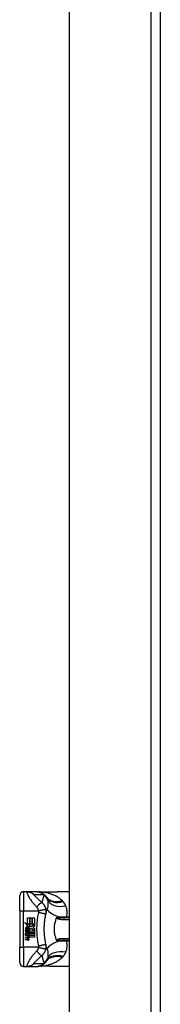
# Model space of a CAD drawing. Header units: inches. Extents: x 19 to 626, y 56 to 294.
# Tile 138 of 203: x 175.17 to 176.61, y 178.76 to 188.87. Entities that reach past the tile are written whole.
import ezdxf

# ---------------------------------------------------------------- set-up
doc = ezdxf.new("R2010")
doc.units = ezdxf.units.IN
doc.header["$MEASUREMENT"] = 0
doc.layers.add('Visible Edges(ANSI)', color=7, linetype='Continuous', lineweight=25)
doc.layers.add('Visible Tangent Edges(ANSI)', color=7, linetype='Continuous', lineweight=25)

msp = doc.modelspace()

# ---------------------------------------------------------------- linework, layer by layer
at = {"layer": 'Visible Edges(ANSI)'}
for p, q in [((175.676, 160.286), (175.676, 198.889)), ((176.61, 198.889), (176.61, 160.169)), ((175.165, 179.716), (175.165, 179.874)), ((175.237, 179.913), (175.205, 179.913)), ((175.338, 179.913), (175.237, 179.913)), ((175.34, 179.913), (175.338, 179.913)), ((175.676, 179.913), (175.554, 179.913)), ((175.165, 179.716), (175.165, 179.342)), ((175.214, 179.597), (175.246, 179.58)), ((175.245, 179.567), (175.214, 179.597)), ((175.236, 179.566), (175.245, 179.567)), ((175.265, 179.545), (175.236, 179.566)), ((175.246, 179.645), (175.268, 179.645)), ((175.246, 179.58), (175.246, 179.645)), ((175.249, 179.579), (175.268, 179.569)), ((175.268, 179.579), (175.249, 179.579)), ((175.268, 179.569), (175.261, 179.567)), ((175.261, 179.567), (175.28, 179.554)), ((175.268, 179.645), (175.268, 179.579)), ((175.271, 179.645), (175.292, 179.645)), ((175.271, 179.579), (175.271, 179.645)), ((175.292, 179.579), (175.271, 179.579)), ((175.28, 179.554), (175.316, 179.579)), ((175.292, 179.645), (175.292, 179.579)), ((175.295, 179.579), (175.295, 179.645)), ((175.295, 179.645), (175.316, 179.645)), ((175.316, 179.579), (175.295, 179.579)), ((175.316, 179.645), (175.316, 179.556)), ((175.676, 179.644), (175.623, 179.644)), ((175.224, 179.515), (175.243, 179.498)), ((175.224, 179.504), (175.224, 179.515)), ((175.237, 179.495), (175.224, 179.504)), ((175.224, 179.488), (175.237, 179.493)), ((175.224, 179.477), (175.224, 179.488)), ((175.243, 179.486), (175.224, 179.477)), ((175.224, 179.473), (175.26, 179.466)), ((175.224, 179.464), (175.224, 179.473)), ((175.239, 179.461), (175.224, 179.464)), ((175.232, 179.518), (175.226, 179.518)), ((175.237, 179.493), (175.237, 179.495)), ((175.24, 179.514), (175.24, 179.538)), ((175.243, 179.498), (175.26, 179.507)), ((175.26, 179.47), (175.243, 179.486)), ((175.246, 179.537), (175.246, 179.521)), ((175.26, 179.497), (175.248, 179.491)), ((175.248, 179.491), (175.248, 179.49)), ((175.248, 179.49), (175.26, 179.481)), ((175.251, 179.49), (175.262, 179.495)), ((175.316, 179.49), (175.251, 179.49)), ((175.255, 179.487), (175.316, 179.487)), ((175.262, 179.482), (175.255, 179.487)), ((175.257, 179.54), (175.265, 179.545)), ((175.26, 179.507), (175.26, 179.497)), ((175.26, 179.481), (175.26, 179.47)), ((175.26, 179.466), (175.26, 179.459)), ((175.262, 179.51), (175.315, 179.51)), ((175.262, 179.495), (175.262, 179.51)), ((175.262, 179.467), (175.262, 179.482)), ((175.316, 179.467), (175.262, 179.467)), ((175.262, 179.465), (175.316, 179.465)), ((175.262, 179.456), (175.262, 179.465)), ((175.283, 179.534), (175.263, 179.521)), ((175.315, 179.51), (175.283, 179.534)), ((175.316, 179.556), (175.299, 179.544)), ((175.299, 179.544), (175.316, 179.535)), ((175.316, 179.535), (175.316, 179.49)), ((175.316, 179.487), (175.316, 179.467)), ((175.316, 179.465), (175.316, 179.445)), ((175.224, 179.45), (175.247, 179.446)), ((175.224, 179.441), (175.224, 179.45)), ((175.239, 179.439), (175.224, 179.441)), ((175.224, 179.428), (175.247, 179.424)), ((175.224, 179.419), (175.224, 179.428)), ((175.247, 179.414), (175.224, 179.419)), ((175.254, 179.459), (175.254, 179.457)), ((175.26, 179.459), (175.254, 179.459)), ((175.258, 179.457), (175.262, 179.456)), ((175.316, 179.445), (175.263, 179.445)), ((175.623, 179.415), (175.676, 179.415)), ((175.165, 179.185), (175.165, 179.342)), ((175.205, 179.146), (175.237, 179.146)), ((175.237, 179.146), (175.338, 179.146)), ((175.338, 179.146), (175.34, 179.146)), ((175.676, 179.146), (175.554, 179.146))]:
    msp.add_line(p, q, dxfattribs=at)
at = {"layer": 'Visible Edges(ANSI)', "flags": 128}
for points in [[(175.34, 179.913), (175.345, 179.913), (175.349, 179.913), (175.354, 179.912), (175.359, 179.912), (175.363, 179.911), (175.368, 179.91), (175.373, 179.909), (175.377, 179.907), (175.382, 179.906), (175.387, 179.904), (175.391, 179.902), (175.395, 179.899), (175.4, 179.897), (175.404, 179.894), (175.408, 179.892), (175.412, 179.889), (175.416, 179.886), (175.419, 179.883), (175.423, 179.879), (175.426, 179.876), (175.429, 179.872), (175.432, 179.869), (175.435, 179.865), (175.438, 179.861)], [(175.387, 179.91), (175.372, 179.911), (175.357, 179.912)], [(175.387, 179.91), (175.411, 179.911), (175.436, 179.912)], [(175.436, 179.912), (175.466, 179.912), (175.496, 179.913), (175.525, 179.913), (175.554, 179.913)], [(175.419, 179.569), (175.419, 179.574), (175.419, 179.579), (175.42, 179.583), (175.42, 179.588), (175.421, 179.593), (175.421, 179.598), (175.421, 179.603), (175.422, 179.608), (175.423, 179.612), (175.423, 179.617), (175.424, 179.622), (175.424, 179.627), (175.425, 179.632), (175.426, 179.637), (175.426, 179.641), (175.427, 179.646), (175.428, 179.651), (175.429, 179.656), (175.43, 179.66), (175.431, 179.665), (175.431, 179.67), (175.432, 179.675), (175.433, 179.679), (175.434, 179.684)], [(175.434, 179.684), (175.435, 179.687), (175.435, 179.689), (175.436, 179.691), (175.437, 179.694), (175.437, 179.696), (175.438, 179.698), (175.438, 179.701), (175.439, 179.703), (175.439, 179.705), (175.44, 179.707), (175.441, 179.71), (175.441, 179.712), (175.442, 179.714), (175.442, 179.717), (175.443, 179.719), (175.444, 179.721), (175.444, 179.723), (175.445, 179.726), (175.446, 179.728), (175.446, 179.73), (175.447, 179.732), (175.448, 179.735), (175.448, 179.737), (175.449, 179.739)], [(175.419, 179.49), (175.419, 179.493), (175.419, 179.497), (175.418, 179.5), (175.418, 179.503), (175.418, 179.506), (175.418, 179.51), (175.418, 179.513), (175.418, 179.516), (175.418, 179.52), (175.418, 179.523), (175.418, 179.526), (175.418, 179.529), (175.418, 179.533), (175.418, 179.536), (175.418, 179.539), (175.418, 179.543), (175.418, 179.546), (175.418, 179.549), (175.418, 179.552), (175.418, 179.556), (175.418, 179.559), (175.419, 179.562), (175.419, 179.566), (175.419, 179.569)], [(175.545, 179.415), (175.541, 179.424), (175.538, 179.433), (175.535, 179.442), (175.532, 179.452), (175.53, 179.461), (175.528, 179.471), (175.526, 179.48), (175.524, 179.49), (175.523, 179.5), (175.522, 179.51), (175.522, 179.52), (175.522, 179.53), (175.522, 179.539), (175.522, 179.549), (175.523, 179.559), (175.524, 179.569), (175.526, 179.579), (175.528, 179.588), (175.53, 179.598), (175.532, 179.607), (175.535, 179.617), (175.538, 179.626), (175.541, 179.635), (175.545, 179.644)], [(175.545, 179.645), (175.545, 179.646), (175.546, 179.646), (175.546, 179.647), (175.546, 179.647), (175.546, 179.648), (175.547, 179.648), (175.547, 179.648), (175.547, 179.649), (175.548, 179.649), (175.548, 179.649), (175.548, 179.65), (175.549, 179.65), (175.549, 179.65), (175.549, 179.651), (175.55, 179.651), (175.55, 179.651), (175.551, 179.651), (175.551, 179.652), (175.551, 179.652), (175.552, 179.652), (175.552, 179.652), (175.552, 179.652), (175.553, 179.652), (175.553, 179.652)], [(175.545, 179.644), (175.545, 179.644), (175.545, 179.644), (175.545, 179.644), (175.545, 179.644), (175.545, 179.644), (175.545, 179.644), (175.545, 179.644), (175.545, 179.644), (175.545, 179.644), (175.545, 179.644), (175.545, 179.644), (175.545, 179.644), (175.545, 179.645), (175.545, 179.645), (175.545, 179.645), (175.545, 179.645), (175.545, 179.645), (175.545, 179.645), (175.545, 179.645), (175.545, 179.645), (175.545, 179.645), (175.545, 179.645), (175.545, 179.645), (175.545, 179.645)], [(175.434, 179.375), (175.433, 179.379), (175.432, 179.384), (175.431, 179.389), (175.431, 179.394), (175.43, 179.398), (175.429, 179.403), (175.428, 179.408), (175.427, 179.413), (175.426, 179.418), (175.426, 179.422), (175.425, 179.427), (175.424, 179.432), (175.424, 179.437), (175.423, 179.442), (175.423, 179.446), (175.422, 179.451), (175.421, 179.456), (175.421, 179.461), (175.421, 179.466), (175.42, 179.471), (175.42, 179.475), (175.419, 179.48), (175.419, 179.485), (175.419, 179.49)], [(175.449, 179.32), (175.448, 179.322), (175.448, 179.324), (175.447, 179.327), (175.446, 179.329), (175.446, 179.331), (175.445, 179.333), (175.444, 179.335), (175.444, 179.338), (175.443, 179.34), (175.442, 179.342), (175.442, 179.345), (175.441, 179.347), (175.441, 179.349), (175.44, 179.351), (175.439, 179.354), (175.439, 179.356), (175.438, 179.358), (175.438, 179.361), (175.437, 179.363), (175.437, 179.365), (175.436, 179.368), (175.435, 179.37), (175.435, 179.372), (175.434, 179.375)], [(175.545, 179.413), (175.545, 179.414), (175.545, 179.414), (175.545, 179.414), (175.545, 179.414), (175.545, 179.414), (175.545, 179.414), (175.545, 179.414), (175.545, 179.414), (175.545, 179.414), (175.545, 179.414), (175.545, 179.414), (175.545, 179.414), (175.545, 179.414), (175.545, 179.415), (175.545, 179.415), (175.545, 179.415), (175.545, 179.415), (175.545, 179.415), (175.545, 179.415), (175.545, 179.415), (175.545, 179.415), (175.545, 179.415), (175.545, 179.415), (175.545, 179.415)], [(175.553, 179.406), (175.553, 179.407), (175.552, 179.407), (175.552, 179.407), (175.552, 179.407), (175.551, 179.407), (175.551, 179.407), (175.551, 179.408), (175.55, 179.408), (175.55, 179.408), (175.549, 179.408), (175.549, 179.408), (175.549, 179.409), (175.548, 179.409), (175.548, 179.409), (175.548, 179.41), (175.547, 179.41), (175.547, 179.41), (175.547, 179.411), (175.546, 179.411), (175.546, 179.412), (175.546, 179.412), (175.546, 179.413), (175.545, 179.413), (175.545, 179.413)], [(175.34, 179.146), (175.345, 179.146), (175.349, 179.146), (175.354, 179.146), (175.359, 179.147), (175.363, 179.148), (175.368, 179.149), (175.373, 179.15), (175.377, 179.152), (175.382, 179.153), (175.387, 179.155), (175.391, 179.157), (175.395, 179.159), (175.4, 179.162), (175.404, 179.164), (175.408, 179.167), (175.412, 179.17), (175.416, 179.173), (175.419, 179.176), (175.423, 179.18), (175.426, 179.183), (175.429, 179.187), (175.432, 179.19), (175.435, 179.194), (175.438, 179.198)], [(175.387, 179.148), (175.372, 179.148), (175.357, 179.147)], [(175.436, 179.147), (175.411, 179.148), (175.387, 179.148)], [(175.554, 179.146), (175.525, 179.146), (175.496, 179.146), (175.466, 179.147), (175.436, 179.147)]]:
    msp.add_lwpolyline(points, dxfattribs=at)
at = {"layer": 'Visible Edges(ANSI)'}
for centre, radius, start, end in [((175.205, 179.874), 0.0394, 90, 180), ((174.945, 179.529), 0.594, 33.5208, 33.9621), ((175.342, 179.792), 0.118, 31.3001, 33.5208), ((175.238, 179.534), 0.0132, 86.5646, 171.5605), ((175.265, 179.53), 0.0405, 171.5605, 197.3343), ((175.251, 179.526), 0.0205, 154.6784, 202.5609), ((175.238, 179.532), 0.0064, 73.5261, 154.6784), ((175.237, 179.521), 0.0265, 44.1684, 86.5646), ((175.234, 179.431), 0.031, 57.5992, 80), ((175.247, 179.531), 0.0188, 246.1555, 293.8445), ((175.245, 179.526), 0.0112, 19.3797, 82.9975), ((175.249, 179.527), 0.00637, 241.4547, 321.1652), ((175.248, 179.527), 0.0073, 321.1652, 19.3797), ((175.251, 179.523), 0.0101, 293.8445, 355.0802), ((175.241, 179.525), 0.0199, 350.4085, 44.1684), ((175.241, 179.525), 0.022, 347.079, 43.1785), ((175.234, 179.408), 0.031, 58.5584, 80.8257), ((175.249, 179.454), 0.0082, 260, 293.5571), ((175.249, 179.432), 0.0082, 259.9922, 293.5487), ((175.251, 179.433), 0.0192, 259, 288.4748), ((175.246, 179.45), 0.0084, 6.03, 57.5992), ((175.246, 179.427), 0.0084, 6.1027, 57.6083), ((175.25, 179.45), 0.004, 293.5571, 6.03), ((175.245, 179.422), 0.0164, 359.6788, 63.9508), ((175.251, 179.456), 0.0192, 273.6169, 286.9928), ((175.25, 179.428), 0.004, 293.5487, 6.1027), ((175.245, 179.444), 0.016, 359.4776, 57.4114), ((175.255, 179.444), 0.00676, 286.9928, 359.4776), ((175.254, 179.422), 0.007, 288.4748, 359.6788), ((175.247, 179.445), 0.016, 358.7952, 46.5849), ((175.205, 179.185), 0.0394, 180, 270), ((174.945, 179.529), 0.594, 326.0379, 326.4792), ((175.342, 179.267), 0.118, 326.4792, 328.6999)]:
    msp.add_arc(centre, radius, start, end, dxfattribs=at)
at = {"layer": 'Visible Tangent Edges(ANSI)'}
for p, q in [((176.511, 198.889), (176.511, 160.169)), ((175.205, 179.913), (175.205, 179.716)), ((175.165, 179.716), (175.205, 179.716)), ((175.205, 179.342), (175.205, 179.716)), ((175.205, 179.716), (175.357, 179.716)), ((175.623, 179.629), (175.623, 179.644)), ((175.623, 179.629), (175.676, 179.629)), ((175.645, 179.65), (175.645, 179.644)), ((175.676, 179.65), (175.645, 179.65)), ((175.676, 179.43), (175.623, 179.43)), ((175.623, 179.415), (175.623, 179.43)), ((175.645, 179.415), (175.645, 179.409)), ((175.645, 179.409), (175.676, 179.409)), ((175.165, 179.342), (175.205, 179.342)), ((175.205, 179.342), (175.205, 179.146)), ((175.357, 179.342), (175.205, 179.342))]:
    msp.add_line(p, q, dxfattribs=at)
at = {"layer": 'Visible Tangent Edges(ANSI)', "flags": 128}
for points in [[(175.237, 179.913), (175.236, 179.912), (175.236, 179.91), (175.237, 179.906), (175.239, 179.901), (175.241, 179.894), (175.245, 179.887), (175.248, 179.88), (175.252, 179.872), (175.257, 179.864), (175.261, 179.855), (175.266, 179.847), (175.271, 179.839), (175.277, 179.832), (175.282, 179.824), (175.288, 179.816), (175.293, 179.809), (175.299, 179.802), (175.305, 179.794), (175.311, 179.787), (175.317, 179.78), (175.323, 179.774), (175.329, 179.767), (175.335, 179.76), (175.341, 179.753)], [(175.237, 179.913), (175.24, 179.913), (175.244, 179.913), (175.247, 179.913), (175.25, 179.913), (175.254, 179.912), (175.257, 179.912), (175.26, 179.911), (175.264, 179.91), (175.267, 179.909), (175.27, 179.908), (175.274, 179.907), (175.277, 179.906), (175.28, 179.905), (175.283, 179.904), (175.286, 179.902), (175.289, 179.901), (175.292, 179.899), (175.295, 179.897), (175.298, 179.896), (175.301, 179.894), (175.304, 179.892), (175.306, 179.89), (175.309, 179.888), (175.312, 179.886)], [(175.394, 179.801), (175.389, 179.806), (175.383, 179.811), (175.378, 179.815), (175.373, 179.82), (175.368, 179.824), (175.363, 179.829), (175.359, 179.833), (175.354, 179.838), (175.35, 179.842), (175.345, 179.846), (175.341, 179.85), (175.337, 179.854), (175.333, 179.858), (175.329, 179.862), (175.325, 179.866), (175.322, 179.869), (175.319, 179.873), (175.316, 179.876), (175.314, 179.879), (175.312, 179.881), (175.311, 179.883), (175.31, 179.885), (175.311, 179.885), (175.312, 179.886)], [(175.312, 179.886), (175.316, 179.886), (175.32, 179.886), (175.324, 179.886), (175.328, 179.886), (175.333, 179.886), (175.337, 179.886), (175.341, 179.886), (175.345, 179.886), (175.349, 179.886), (175.353, 179.886), (175.358, 179.886), (175.362, 179.886), (175.366, 179.886), (175.37, 179.886), (175.374, 179.886), (175.379, 179.886), (175.383, 179.886), (175.387, 179.886), (175.391, 179.886), (175.395, 179.886), (175.4, 179.886), (175.404, 179.886), (175.408, 179.886), (175.412, 179.886)], [(175.338, 179.913), (175.341, 179.913), (175.344, 179.913), (175.348, 179.913), (175.351, 179.913), (175.354, 179.912), (175.358, 179.912), (175.361, 179.911), (175.364, 179.91), (175.367, 179.909), (175.371, 179.908), (175.374, 179.907), (175.377, 179.906), (175.38, 179.905), (175.384, 179.904), (175.387, 179.902), (175.39, 179.901), (175.393, 179.899), (175.396, 179.897), (175.399, 179.896), (175.401, 179.894), (175.404, 179.892), (175.407, 179.89), (175.41, 179.888), (175.412, 179.886)], [(175.39, 179.91), (175.389, 179.91), (175.389, 179.91), (175.389, 179.91), (175.389, 179.91), (175.389, 179.91), (175.389, 179.91), (175.389, 179.91), (175.389, 179.91), (175.389, 179.91), (175.389, 179.91), (175.389, 179.91), (175.388, 179.91), (175.388, 179.91), (175.388, 179.91), (175.388, 179.91), (175.388, 179.91), (175.388, 179.91), (175.388, 179.91), (175.388, 179.91), (175.388, 179.91), (175.388, 179.91), (175.388, 179.91), (175.388, 179.91), (175.387, 179.91)], [(175.393, 179.91), (175.392, 179.91), (175.392, 179.91), (175.392, 179.91), (175.392, 179.91), (175.392, 179.91), (175.392, 179.91), (175.391, 179.91), (175.391, 179.91), (175.391, 179.91), (175.391, 179.91), (175.391, 179.91), (175.391, 179.91), (175.391, 179.91), (175.39, 179.91), (175.39, 179.91), (175.39, 179.91), (175.39, 179.91), (175.39, 179.91), (175.39, 179.91), (175.39, 179.91), (175.39, 179.91), (175.39, 179.91), (175.39, 179.91), (175.39, 179.91)], [(175.393, 179.91), (175.394, 179.91), (175.396, 179.911), (175.398, 179.911), (175.4, 179.911), (175.401, 179.911), (175.403, 179.911), (175.405, 179.911), (175.407, 179.911), (175.409, 179.911), (175.41, 179.911), (175.412, 179.911), (175.414, 179.911), (175.416, 179.911), (175.418, 179.911), (175.42, 179.911), (175.421, 179.911), (175.423, 179.911), (175.425, 179.911), (175.427, 179.911), (175.429, 179.912), (175.431, 179.912), (175.432, 179.912), (175.434, 179.912), (175.436, 179.912)], [(175.601, 179.821), (175.594, 179.828), (175.587, 179.834), (175.58, 179.84), (175.573, 179.845), (175.565, 179.851), (175.557, 179.856), (175.549, 179.861), (175.541, 179.866), (175.532, 179.87), (175.523, 179.874), (175.515, 179.878), (175.506, 179.882), (175.497, 179.886), (175.488, 179.889), (175.479, 179.892), (175.469, 179.895), (175.46, 179.898), (175.45, 179.9), (175.441, 179.902), (175.431, 179.904), (175.422, 179.906), (175.412, 179.908), (175.402, 179.909), (175.393, 179.91)], [(175.416, 179.88), (175.415, 179.877), (175.414, 179.874), (175.413, 179.871), (175.412, 179.867), (175.411, 179.864), (175.41, 179.861), (175.409, 179.858), (175.408, 179.854), (175.407, 179.851), (175.406, 179.848), (175.405, 179.845), (175.404, 179.841), (175.403, 179.838), (175.402, 179.835), (175.401, 179.832), (175.4, 179.828), (175.4, 179.825), (175.399, 179.822), (175.398, 179.818), (175.397, 179.815), (175.396, 179.812), (175.395, 179.808), (175.395, 179.805), (175.394, 179.801)], [(175.412, 179.886), (175.414, 179.885), (175.415, 179.884), (175.416, 179.883), (175.418, 179.882), (175.419, 179.881), (175.42, 179.88), (175.422, 179.879), (175.423, 179.878), (175.424, 179.877), (175.425, 179.876), (175.426, 179.875), (175.427, 179.874), (175.428, 179.873), (175.429, 179.872), (175.43, 179.871), (175.431, 179.87), (175.432, 179.868), (175.433, 179.867), (175.434, 179.866), (175.435, 179.865), (175.436, 179.864), (175.436, 179.863), (175.437, 179.862), (175.438, 179.861)], [(175.44, 179.857), (175.44, 179.859), (175.439, 179.86), (175.438, 179.861), (175.437, 179.863), (175.436, 179.864), (175.435, 179.865), (175.434, 179.866), (175.433, 179.867), (175.432, 179.868), (175.431, 179.869), (175.43, 179.87), (175.429, 179.871), (175.428, 179.872), (175.426, 179.873), (175.425, 179.874), (175.424, 179.874), (175.423, 179.875), (175.422, 179.876), (175.421, 179.877), (175.42, 179.877), (175.419, 179.878), (175.418, 179.879), (175.417, 179.879), (175.416, 179.88)], [(175.436, 179.912), (175.441, 179.912), (175.446, 179.912), (175.451, 179.912), (175.456, 179.912), (175.461, 179.912), (175.466, 179.912), (175.471, 179.912), (175.476, 179.912), (175.481, 179.912), (175.486, 179.913), (175.491, 179.913), (175.496, 179.913), (175.501, 179.913), (175.506, 179.913), (175.511, 179.913), (175.516, 179.913), (175.52, 179.913), (175.525, 179.913), (175.53, 179.913), (175.535, 179.913), (175.54, 179.913), (175.545, 179.913), (175.549, 179.913), (175.554, 179.913)], [(175.436, 179.912), (175.436, 179.912), (175.436, 179.912), (175.436, 179.912), (175.436, 179.912), (175.436, 179.912), (175.436, 179.912), (175.436, 179.912), (175.436, 179.912), (175.436, 179.912), (175.436, 179.912), (175.436, 179.912), (175.436, 179.912), (175.436, 179.912), (175.436, 179.912), (175.436, 179.912), (175.436, 179.912), (175.436, 179.912), (175.436, 179.912), (175.436, 179.912), (175.436, 179.912), (175.436, 179.912), (175.436, 179.912), (175.436, 179.912), (175.436, 179.912)], [(175.341, 179.753), (175.344, 179.756), (175.346, 179.76), (175.348, 179.763), (175.351, 179.767), (175.354, 179.77), (175.356, 179.773), (175.359, 179.776), (175.361, 179.779), (175.364, 179.782), (175.367, 179.785), (175.369, 179.788), (175.372, 179.79), (175.374, 179.792), (175.376, 179.794), (175.379, 179.796), (175.381, 179.797), (175.383, 179.799), (175.385, 179.8), (175.387, 179.8), (175.388, 179.801), (175.39, 179.801), (175.391, 179.802), (175.393, 179.802), (175.394, 179.801)], [(175.435, 179.73), (175.435, 179.734), (175.434, 179.737), (175.433, 179.741), (175.432, 179.744), (175.431, 179.748), (175.43, 179.751), (175.428, 179.755), (175.427, 179.758), (175.425, 179.761), (175.424, 179.765), (175.422, 179.768), (175.42, 179.771), (175.418, 179.774), (175.416, 179.777), (175.414, 179.78), (175.412, 179.782), (175.41, 179.785), (175.408, 179.787), (175.406, 179.79), (175.404, 179.792), (175.401, 179.795), (175.399, 179.797), (175.397, 179.799), (175.394, 179.801)], [(175.443, 179.853), (175.443, 179.853), (175.444, 179.852), (175.445, 179.851), (175.445, 179.85), (175.446, 179.849), (175.446, 179.848), (175.447, 179.846), (175.447, 179.845), (175.448, 179.844), (175.448, 179.843), (175.448, 179.842), (175.449, 179.841), (175.449, 179.84), (175.45, 179.839), (175.45, 179.838), (175.45, 179.836), (175.451, 179.835), (175.451, 179.834), (175.451, 179.833), (175.452, 179.832), (175.452, 179.83), (175.452, 179.829), (175.453, 179.828), (175.453, 179.826)], [(175.453, 179.826), (175.453, 179.823), (175.454, 179.82), (175.454, 179.816), (175.455, 179.813), (175.455, 179.809), (175.456, 179.806), (175.456, 179.802), (175.456, 179.799), (175.456, 179.795), (175.456, 179.791), (175.456, 179.788), (175.456, 179.784), (175.456, 179.78), (175.456, 179.776), (175.455, 179.773), (175.455, 179.769), (175.455, 179.765), (175.454, 179.761), (175.453, 179.758), (175.453, 179.754), (175.452, 179.75), (175.451, 179.746), (175.45, 179.743), (175.449, 179.739)], [(175.605, 179.818), (175.604, 179.818), (175.604, 179.818), (175.604, 179.818), (175.604, 179.819), (175.604, 179.819), (175.604, 179.819), (175.604, 179.819), (175.603, 179.819), (175.603, 179.819), (175.603, 179.819), (175.603, 179.82), (175.603, 179.82), (175.603, 179.82), (175.603, 179.82), (175.602, 179.82), (175.602, 179.82), (175.602, 179.82), (175.602, 179.821), (175.602, 179.821), (175.602, 179.821), (175.602, 179.821), (175.601, 179.821), (175.601, 179.821), (175.601, 179.821)], [(175.611, 179.811), (175.611, 179.812), (175.611, 179.812), (175.61, 179.812), (175.61, 179.812), (175.61, 179.813), (175.61, 179.813), (175.609, 179.813), (175.609, 179.814), (175.609, 179.814), (175.608, 179.814), (175.608, 179.814), (175.608, 179.815), (175.608, 179.815), (175.607, 179.815), (175.607, 179.816), (175.607, 179.816), (175.607, 179.816), (175.606, 179.816), (175.606, 179.817), (175.606, 179.817), (175.605, 179.817), (175.605, 179.817), (175.605, 179.818), (175.605, 179.818)], [(175.639, 179.766), (175.638, 179.768), (175.638, 179.771), (175.637, 179.773), (175.636, 179.775), (175.635, 179.777), (175.634, 179.778), (175.633, 179.78), (175.632, 179.782), (175.631, 179.784), (175.63, 179.786), (175.628, 179.788), (175.627, 179.79), (175.626, 179.792), (175.625, 179.794), (175.624, 179.796), (175.622, 179.797), (175.621, 179.799), (175.62, 179.801), (175.618, 179.803), (175.617, 179.804), (175.616, 179.806), (175.614, 179.808), (175.613, 179.81), (175.611, 179.811)], [(175.645, 179.65), (175.647, 179.656), (175.648, 179.661), (175.649, 179.666), (175.65, 179.671), (175.651, 179.676), (175.652, 179.681), (175.652, 179.686), (175.653, 179.691), (175.653, 179.696), (175.653, 179.701), (175.653, 179.706), (175.652, 179.711), (175.652, 179.716), (175.651, 179.721), (175.651, 179.726), (175.65, 179.73), (175.649, 179.735), (175.648, 179.74), (175.647, 179.744), (175.645, 179.749), (175.644, 179.753), (175.643, 179.758), (175.641, 179.762), (175.639, 179.766)], [(175.357, 179.701), (175.355, 179.687), (175.352, 179.673), (175.349, 179.659), (175.347, 179.644), (175.345, 179.63), (175.344, 179.616), (175.342, 179.601), (175.341, 179.587), (175.34, 179.573), (175.34, 179.558), (175.339, 179.544), (175.339, 179.529), (175.339, 179.515), (175.34, 179.501), (175.34, 179.486), (175.341, 179.472), (175.342, 179.457), (175.344, 179.443), (175.345, 179.429), (175.347, 179.415), (175.349, 179.4), (175.352, 179.386), (175.355, 179.372), (175.357, 179.358)], [(175.341, 179.753), (175.342, 179.752), (175.343, 179.751), (175.344, 179.75), (175.345, 179.749), (175.345, 179.748), (175.346, 179.746), (175.347, 179.745), (175.348, 179.744), (175.348, 179.743), (175.349, 179.741), (175.35, 179.74), (175.35, 179.738), (175.351, 179.737), (175.352, 179.735), (175.352, 179.733), (175.353, 179.731), (175.354, 179.73), (175.354, 179.728), (175.355, 179.726), (175.355, 179.724), (175.356, 179.722), (175.356, 179.72), (175.356, 179.718), (175.357, 179.716)], [(175.357, 179.716), (175.361, 179.718), (175.366, 179.719), (175.37, 179.72), (175.375, 179.721), (175.38, 179.722), (175.384, 179.723), (175.389, 179.724), (175.394, 179.725), (175.398, 179.726), (175.402, 179.727), (175.407, 179.728), (175.41, 179.729), (175.414, 179.729), (175.418, 179.73), (175.421, 179.73), (175.424, 179.73), (175.426, 179.731), (175.428, 179.731), (175.43, 179.731), (175.432, 179.731), (175.433, 179.731), (175.434, 179.731), (175.435, 179.73), (175.435, 179.73)], [(175.357, 179.716), (175.357, 179.716), (175.357, 179.715), (175.357, 179.714), (175.357, 179.714), (175.357, 179.713), (175.357, 179.712), (175.358, 179.712), (175.358, 179.711), (175.358, 179.71), (175.358, 179.71), (175.358, 179.709), (175.358, 179.709), (175.358, 179.708), (175.358, 179.707), (175.358, 179.707), (175.358, 179.706), (175.358, 179.705), (175.358, 179.705), (175.358, 179.704), (175.358, 179.704), (175.358, 179.703), (175.358, 179.702), (175.357, 179.702), (175.357, 179.701)], [(175.357, 179.701), (175.362, 179.7), (175.367, 179.699), (175.371, 179.699), (175.376, 179.698), (175.381, 179.697), (175.386, 179.696), (175.391, 179.695), (175.395, 179.694), (175.4, 179.693), (175.404, 179.692), (175.408, 179.691), (175.412, 179.69), (175.416, 179.69), (175.419, 179.689), (175.422, 179.688), (175.425, 179.687), (175.427, 179.687), (175.429, 179.686), (175.431, 179.686), (175.432, 179.685), (175.433, 179.685), (175.434, 179.685), (175.434, 179.684), (175.434, 179.684)], [(175.434, 179.684), (175.435, 179.686), (175.435, 179.688), (175.435, 179.69), (175.436, 179.691), (175.436, 179.693), (175.436, 179.695), (175.437, 179.697), (175.437, 179.699), (175.437, 179.701), (175.437, 179.703), (175.437, 179.704), (175.437, 179.706), (175.437, 179.708), (175.437, 179.71), (175.437, 179.712), (175.437, 179.714), (175.437, 179.716), (175.437, 179.718), (175.437, 179.72), (175.437, 179.722), (175.436, 179.724), (175.436, 179.726), (175.436, 179.728), (175.435, 179.73)], [(175.545, 179.645), (175.546, 179.644), (175.547, 179.644), (175.547, 179.643), (175.548, 179.642), (175.549, 179.641), (175.55, 179.64), (175.551, 179.64), (175.552, 179.639), (175.553, 179.638), (175.554, 179.638), (175.555, 179.637), (175.556, 179.637), (175.557, 179.636), (175.558, 179.636), (175.559, 179.635), (175.56, 179.635), (175.561, 179.635), (175.562, 179.634), (175.563, 179.634), (175.564, 179.634), (175.565, 179.633), (175.566, 179.633), (175.568, 179.633), (175.569, 179.633)], [(175.572, 179.645), (175.57, 179.645), (175.569, 179.645), (175.568, 179.645), (175.566, 179.645), (175.565, 179.645), (175.564, 179.646), (175.562, 179.646), (175.561, 179.646), (175.56, 179.646), (175.559, 179.646), (175.558, 179.647), (175.557, 179.647), (175.556, 179.647), (175.555, 179.648), (175.554, 179.648), (175.553, 179.648), (175.552, 179.649), (175.552, 179.649), (175.552, 179.65), (175.552, 179.65), (175.552, 179.651), (175.552, 179.651), (175.553, 179.652), (175.553, 179.652)], [(175.57, 179.652), (175.569, 179.652), (175.569, 179.652), (175.568, 179.652), (175.567, 179.652), (175.566, 179.652), (175.566, 179.652), (175.565, 179.652), (175.564, 179.652), (175.564, 179.652), (175.563, 179.652), (175.562, 179.652), (175.562, 179.652), (175.561, 179.652), (175.56, 179.652), (175.559, 179.652), (175.559, 179.652), (175.558, 179.652), (175.557, 179.652), (175.557, 179.652), (175.556, 179.652), (175.555, 179.652), (175.555, 179.652), (175.554, 179.652), (175.553, 179.652)], [(175.569, 179.633), (175.571, 179.632), (175.573, 179.632), (175.575, 179.631), (175.578, 179.631), (175.58, 179.631), (175.582, 179.63), (175.584, 179.63), (175.587, 179.63), (175.589, 179.63), (175.591, 179.63), (175.593, 179.63), (175.596, 179.629), (175.598, 179.629), (175.6, 179.629), (175.602, 179.629), (175.605, 179.629), (175.607, 179.629), (175.609, 179.629), (175.611, 179.629), (175.614, 179.629), (175.616, 179.629), (175.618, 179.629), (175.62, 179.629), (175.623, 179.629)], [(175.645, 179.65), (175.642, 179.65), (175.639, 179.65), (175.636, 179.65), (175.632, 179.651), (175.629, 179.651), (175.626, 179.651), (175.623, 179.651), (175.62, 179.651), (175.616, 179.651), (175.613, 179.651), (175.61, 179.651), (175.607, 179.651), (175.604, 179.651), (175.601, 179.651), (175.597, 179.651), (175.594, 179.651), (175.591, 179.651), (175.588, 179.651), (175.585, 179.652), (175.582, 179.652), (175.579, 179.652), (175.576, 179.652), (175.573, 179.652), (175.57, 179.652)], [(175.623, 179.644), (175.62, 179.644), (175.618, 179.644), (175.616, 179.644), (175.614, 179.644), (175.612, 179.644), (175.609, 179.644), (175.607, 179.644), (175.605, 179.644), (175.603, 179.644), (175.601, 179.644), (175.599, 179.644), (175.596, 179.644), (175.594, 179.644), (175.592, 179.644), (175.59, 179.644), (175.588, 179.644), (175.586, 179.644), (175.584, 179.644), (175.582, 179.644), (175.58, 179.644), (175.578, 179.644), (175.576, 179.644), (175.574, 179.645), (175.572, 179.645)], [(175.357, 179.358), (175.362, 179.359), (175.367, 179.359), (175.371, 179.36), (175.376, 179.361), (175.381, 179.362), (175.386, 179.363), (175.391, 179.364), (175.395, 179.365), (175.4, 179.366), (175.404, 179.367), (175.408, 179.368), (175.412, 179.368), (175.416, 179.369), (175.419, 179.37), (175.422, 179.371), (175.425, 179.371), (175.427, 179.372), (175.429, 179.373), (175.431, 179.373), (175.432, 179.373), (175.433, 179.374), (175.434, 179.374), (175.434, 179.374), (175.434, 179.375)], [(175.435, 179.329), (175.436, 179.331), (175.436, 179.333), (175.436, 179.335), (175.437, 179.337), (175.437, 179.339), (175.437, 179.341), (175.437, 179.343), (175.437, 179.345), (175.437, 179.347), (175.437, 179.349), (175.437, 179.351), (175.437, 179.353), (175.437, 179.354), (175.437, 179.356), (175.437, 179.358), (175.437, 179.36), (175.437, 179.362), (175.436, 179.364), (175.436, 179.366), (175.436, 179.367), (175.435, 179.369), (175.435, 179.371), (175.435, 179.373), (175.434, 179.375)], [(175.569, 179.426), (175.568, 179.426), (175.566, 179.426), (175.565, 179.425), (175.564, 179.425), (175.563, 179.425), (175.562, 179.425), (175.561, 179.424), (175.56, 179.424), (175.559, 179.423), (175.558, 179.423), (175.557, 179.423), (175.556, 179.422), (175.555, 179.422), (175.554, 179.421), (175.553, 179.42), (175.552, 179.42), (175.551, 179.419), (175.55, 179.419), (175.549, 179.418), (175.548, 179.417), (175.547, 179.416), (175.547, 179.415), (175.546, 179.414), (175.545, 179.413)], [(175.553, 179.406), (175.553, 179.407), (175.552, 179.407), (175.552, 179.408), (175.552, 179.408), (175.552, 179.409), (175.552, 179.409), (175.552, 179.41), (175.553, 179.41), (175.554, 179.411), (175.555, 179.411), (175.556, 179.412), (175.557, 179.412), (175.558, 179.412), (175.559, 179.412), (175.56, 179.413), (175.561, 179.413), (175.562, 179.413), (175.564, 179.413), (175.565, 179.413), (175.566, 179.414), (175.568, 179.414), (175.569, 179.414), (175.57, 179.414), (175.572, 179.414)], [(175.553, 179.406), (175.554, 179.407), (175.555, 179.407), (175.555, 179.407), (175.556, 179.407), (175.557, 179.407), (175.557, 179.407), (175.558, 179.407), (175.559, 179.407), (175.559, 179.407), (175.56, 179.407), (175.561, 179.407), (175.562, 179.407), (175.562, 179.407), (175.563, 179.407), (175.564, 179.407), (175.564, 179.407), (175.565, 179.407), (175.566, 179.407), (175.566, 179.407), (175.567, 179.407), (175.568, 179.407), (175.569, 179.407), (175.569, 179.407), (175.57, 179.407)], [(175.623, 179.43), (175.62, 179.43), (175.618, 179.43), (175.616, 179.43), (175.614, 179.43), (175.611, 179.43), (175.609, 179.43), (175.607, 179.43), (175.605, 179.43), (175.602, 179.43), (175.6, 179.43), (175.598, 179.429), (175.596, 179.429), (175.593, 179.429), (175.591, 179.429), (175.589, 179.429), (175.587, 179.429), (175.584, 179.429), (175.582, 179.428), (175.58, 179.428), (175.578, 179.428), (175.575, 179.428), (175.573, 179.427), (175.571, 179.427), (175.569, 179.426)], [(175.57, 179.407), (175.573, 179.407), (175.576, 179.407), (175.579, 179.407), (175.582, 179.407), (175.585, 179.407), (175.588, 179.407), (175.591, 179.407), (175.594, 179.408), (175.597, 179.408), (175.601, 179.408), (175.604, 179.408), (175.607, 179.408), (175.61, 179.408), (175.613, 179.408), (175.616, 179.408), (175.62, 179.408), (175.623, 179.408), (175.626, 179.408), (175.629, 179.408), (175.632, 179.408), (175.636, 179.408), (175.639, 179.408), (175.642, 179.408), (175.645, 179.409)], [(175.572, 179.414), (175.574, 179.414), (175.576, 179.414), (175.578, 179.415), (175.58, 179.415), (175.582, 179.415), (175.584, 179.415), (175.586, 179.415), (175.588, 179.415), (175.59, 179.415), (175.592, 179.415), (175.594, 179.415), (175.596, 179.415), (175.599, 179.415), (175.601, 179.415), (175.603, 179.415), (175.605, 179.415), (175.607, 179.415), (175.609, 179.415), (175.612, 179.415), (175.614, 179.415), (175.616, 179.415), (175.618, 179.415), (175.62, 179.415), (175.623, 179.415)], [(175.639, 179.292), (175.641, 179.297), (175.643, 179.301), (175.644, 179.305), (175.645, 179.31), (175.647, 179.314), (175.648, 179.319), (175.649, 179.324), (175.65, 179.328), (175.651, 179.333), (175.651, 179.338), (175.652, 179.343), (175.652, 179.348), (175.653, 179.352), (175.653, 179.357), (175.653, 179.362), (175.653, 179.367), (175.652, 179.372), (175.652, 179.378), (175.651, 179.383), (175.65, 179.388), (175.649, 179.393), (175.648, 179.398), (175.647, 179.403), (175.645, 179.409)], [(175.341, 179.306), (175.335, 179.299), (175.329, 179.292), (175.323, 179.285), (175.317, 179.278), (175.311, 179.271), (175.305, 179.264), (175.299, 179.257), (175.293, 179.25), (175.288, 179.243), (175.282, 179.235), (175.277, 179.227), (175.271, 179.219), (175.266, 179.211), (175.261, 179.203), (175.257, 179.195), (175.252, 179.187), (175.248, 179.179), (175.245, 179.172), (175.241, 179.165), (175.239, 179.158), (175.237, 179.153), (175.236, 179.149), (175.236, 179.146), (175.237, 179.146)], [(175.357, 179.342), (175.356, 179.34), (175.356, 179.339), (175.356, 179.337), (175.355, 179.335), (175.355, 179.333), (175.354, 179.331), (175.354, 179.329), (175.353, 179.327), (175.352, 179.326), (175.352, 179.324), (175.351, 179.322), (175.35, 179.321), (175.35, 179.319), (175.349, 179.318), (175.348, 179.316), (175.348, 179.315), (175.347, 179.314), (175.346, 179.313), (175.345, 179.311), (175.345, 179.31), (175.344, 179.309), (175.343, 179.308), (175.342, 179.307), (175.341, 179.306)], [(175.341, 179.306), (175.344, 179.302), (175.346, 179.299), (175.348, 179.296), (175.351, 179.292), (175.354, 179.289), (175.356, 179.286), (175.359, 179.282), (175.361, 179.279), (175.364, 179.277), (175.367, 179.274), (175.369, 179.271), (175.372, 179.269), (175.374, 179.267), (175.376, 179.265), (175.379, 179.263), (175.381, 179.262), (175.383, 179.26), (175.385, 179.259), (175.387, 179.258), (175.388, 179.258), (175.39, 179.257), (175.391, 179.257), (175.393, 179.257), (175.394, 179.257)], [(175.357, 179.358), (175.357, 179.357), (175.358, 179.357), (175.358, 179.356), (175.358, 179.355), (175.358, 179.355), (175.358, 179.354), (175.358, 179.353), (175.358, 179.353), (175.358, 179.352), (175.358, 179.352), (175.358, 179.351), (175.358, 179.35), (175.358, 179.35), (175.358, 179.349), (175.358, 179.348), (175.358, 179.348), (175.358, 179.347), (175.357, 179.346), (175.357, 179.346), (175.357, 179.345), (175.357, 179.344), (175.357, 179.344), (175.357, 179.343), (175.357, 179.342)], [(175.357, 179.342), (175.361, 179.341), (175.366, 179.34), (175.37, 179.339), (175.375, 179.338), (175.38, 179.337), (175.384, 179.336), (175.389, 179.335), (175.394, 179.334), (175.398, 179.333), (175.402, 179.332), (175.407, 179.331), (175.41, 179.33), (175.414, 179.33), (175.418, 179.329), (175.421, 179.329), (175.424, 179.328), (175.426, 179.328), (175.428, 179.328), (175.43, 179.328), (175.432, 179.328), (175.433, 179.328), (175.434, 179.328), (175.435, 179.328), (175.435, 179.329)], [(175.394, 179.257), (175.397, 179.26), (175.399, 179.262), (175.401, 179.264), (175.404, 179.267), (175.406, 179.269), (175.408, 179.271), (175.41, 179.274), (175.412, 179.277), (175.414, 179.279), (175.416, 179.282), (175.418, 179.285), (175.42, 179.288), (175.422, 179.291), (175.424, 179.294), (175.425, 179.297), (175.427, 179.301), (175.428, 179.304), (175.43, 179.308), (175.431, 179.311), (175.432, 179.315), (175.433, 179.318), (175.434, 179.322), (175.435, 179.325), (175.435, 179.329)], [(175.449, 179.32), (175.45, 179.316), (175.451, 179.313), (175.452, 179.309), (175.453, 179.305), (175.453, 179.301), (175.454, 179.297), (175.455, 179.294), (175.455, 179.29), (175.455, 179.286), (175.456, 179.282), (175.456, 179.279), (175.456, 179.275), (175.456, 179.271), (175.456, 179.268), (175.456, 179.264), (175.456, 179.26), (175.456, 179.257), (175.456, 179.253), (175.455, 179.25), (175.455, 179.246), (175.454, 179.243), (175.454, 179.239), (175.453, 179.236), (175.453, 179.232)], [(175.611, 179.248), (175.613, 179.249), (175.614, 179.251), (175.616, 179.253), (175.617, 179.254), (175.618, 179.256), (175.62, 179.258), (175.621, 179.26), (175.622, 179.262), (175.624, 179.263), (175.625, 179.265), (175.626, 179.267), (175.627, 179.269), (175.628, 179.271), (175.63, 179.273), (175.631, 179.275), (175.632, 179.276), (175.633, 179.278), (175.634, 179.28), (175.635, 179.282), (175.636, 179.284), (175.637, 179.286), (175.638, 179.288), (175.638, 179.29), (175.639, 179.292)], [(175.237, 179.146), (175.24, 179.146), (175.244, 179.146), (175.247, 179.146), (175.25, 179.146), (175.254, 179.147), (175.257, 179.147), (175.26, 179.148), (175.264, 179.149), (175.267, 179.15), (175.27, 179.15), (175.274, 179.152), (175.277, 179.153), (175.28, 179.154), (175.283, 179.155), (175.286, 179.157), (175.289, 179.158), (175.292, 179.16), (175.295, 179.161), (175.298, 179.163), (175.301, 179.165), (175.304, 179.167), (175.306, 179.169), (175.309, 179.171), (175.312, 179.173)], [(175.312, 179.173), (175.311, 179.173), (175.31, 179.174), (175.311, 179.176), (175.312, 179.178), (175.314, 179.18), (175.316, 179.183), (175.319, 179.186), (175.322, 179.19), (175.325, 179.193), (175.329, 179.197), (175.333, 179.201), (175.337, 179.205), (175.341, 179.209), (175.345, 179.213), (175.35, 179.217), (175.354, 179.221), (175.359, 179.226), (175.363, 179.23), (175.368, 179.234), (175.373, 179.239), (175.378, 179.243), (175.383, 179.248), (175.389, 179.253), (175.394, 179.257)], [(175.412, 179.173), (175.408, 179.173), (175.404, 179.173), (175.4, 179.173), (175.395, 179.173), (175.391, 179.173), (175.387, 179.173), (175.383, 179.173), (175.379, 179.173), (175.374, 179.173), (175.37, 179.173), (175.366, 179.173), (175.362, 179.173), (175.358, 179.173), (175.353, 179.173), (175.349, 179.173), (175.345, 179.173), (175.341, 179.173), (175.337, 179.173), (175.333, 179.173), (175.328, 179.173), (175.324, 179.173), (175.32, 179.173), (175.316, 179.173), (175.312, 179.173)], [(175.338, 179.146), (175.341, 179.146), (175.344, 179.146), (175.348, 179.146), (175.351, 179.146), (175.354, 179.147), (175.358, 179.147), (175.361, 179.148), (175.364, 179.149), (175.367, 179.15), (175.371, 179.15), (175.374, 179.152), (175.377, 179.153), (175.38, 179.154), (175.384, 179.155), (175.387, 179.157), (175.39, 179.158), (175.393, 179.16), (175.396, 179.161), (175.399, 179.163), (175.401, 179.165), (175.404, 179.167), (175.407, 179.169), (175.41, 179.171), (175.412, 179.173)], [(175.393, 179.148), (175.402, 179.15), (175.412, 179.151), (175.422, 179.153), (175.431, 179.155), (175.441, 179.157), (175.45, 179.159), (175.46, 179.161), (175.469, 179.164), (175.479, 179.167), (175.488, 179.17), (175.497, 179.173), (175.506, 179.177), (175.515, 179.181), (175.523, 179.185), (175.532, 179.189), (175.54, 179.193), (175.549, 179.198), (175.557, 179.203), (175.565, 179.208), (175.573, 179.213), (175.58, 179.219), (175.587, 179.225), (175.594, 179.231), (175.601, 179.237)], [(175.394, 179.257), (175.395, 179.254), (175.395, 179.251), (175.396, 179.247), (175.397, 179.244), (175.398, 179.241), (175.399, 179.237), (175.4, 179.234), (175.4, 179.231), (175.401, 179.227), (175.402, 179.224), (175.403, 179.221), (175.404, 179.217), (175.405, 179.214), (175.406, 179.211), (175.407, 179.208), (175.408, 179.204), (175.409, 179.201), (175.41, 179.198), (175.411, 179.195), (175.412, 179.192), (175.413, 179.188), (175.414, 179.185), (175.415, 179.182), (175.416, 179.179)], [(175.438, 179.198), (175.437, 179.197), (175.436, 179.196), (175.436, 179.195), (175.435, 179.193), (175.434, 179.192), (175.433, 179.191), (175.432, 179.19), (175.431, 179.189), (175.43, 179.188), (175.429, 179.187), (175.428, 179.186), (175.427, 179.185), (175.426, 179.184), (175.425, 179.183), (175.424, 179.182), (175.423, 179.181), (175.422, 179.18), (175.42, 179.179), (175.419, 179.178), (175.418, 179.177), (175.416, 179.176), (175.415, 179.175), (175.414, 179.174), (175.412, 179.173)], [(175.416, 179.179), (175.417, 179.179), (175.418, 179.18), (175.419, 179.181), (175.42, 179.181), (175.421, 179.182), (175.422, 179.183), (175.423, 179.184), (175.424, 179.184), (175.425, 179.185), (175.426, 179.186), (175.428, 179.187), (175.429, 179.188), (175.43, 179.189), (175.431, 179.19), (175.432, 179.191), (175.433, 179.192), (175.434, 179.193), (175.435, 179.194), (175.436, 179.195), (175.437, 179.196), (175.438, 179.198), (175.439, 179.199), (175.44, 179.2), (175.44, 179.202)], [(175.453, 179.232), (175.453, 179.231), (175.452, 179.23), (175.452, 179.229), (175.452, 179.227), (175.451, 179.226), (175.451, 179.225), (175.451, 179.224), (175.45, 179.222), (175.45, 179.221), (175.45, 179.22), (175.449, 179.219), (175.449, 179.218), (175.448, 179.217), (175.448, 179.216), (175.448, 179.214), (175.447, 179.213), (175.447, 179.212), (175.446, 179.211), (175.446, 179.21), (175.445, 179.209), (175.445, 179.208), (175.444, 179.207), (175.443, 179.206), (175.443, 179.205)], [(175.601, 179.237), (175.601, 179.238), (175.601, 179.238), (175.602, 179.238), (175.602, 179.238), (175.602, 179.238), (175.602, 179.238), (175.602, 179.238), (175.602, 179.239), (175.602, 179.239), (175.603, 179.239), (175.603, 179.239), (175.603, 179.239), (175.603, 179.239), (175.603, 179.239), (175.603, 179.24), (175.603, 179.24), (175.604, 179.24), (175.604, 179.24), (175.604, 179.24), (175.604, 179.24), (175.604, 179.24), (175.604, 179.241), (175.604, 179.241), (175.605, 179.241)], [(175.605, 179.241), (175.605, 179.241), (175.605, 179.241), (175.605, 179.242), (175.606, 179.242), (175.606, 179.242), (175.606, 179.242), (175.607, 179.243), (175.607, 179.243), (175.607, 179.243), (175.607, 179.244), (175.608, 179.244), (175.608, 179.244), (175.608, 179.244), (175.608, 179.245), (175.609, 179.245), (175.609, 179.245), (175.609, 179.246), (175.61, 179.246), (175.61, 179.246), (175.61, 179.246), (175.61, 179.247), (175.611, 179.247), (175.611, 179.247), (175.611, 179.248)], [(175.387, 179.148), (175.388, 179.148), (175.388, 179.148), (175.388, 179.148), (175.388, 179.148), (175.388, 179.148), (175.388, 179.148), (175.388, 179.148), (175.388, 179.148), (175.388, 179.148), (175.388, 179.148), (175.388, 179.148), (175.388, 179.148), (175.389, 179.148), (175.389, 179.148), (175.389, 179.148), (175.389, 179.148), (175.389, 179.148), (175.389, 179.148), (175.389, 179.148), (175.389, 179.148), (175.389, 179.148), (175.389, 179.148), (175.389, 179.148), (175.39, 179.148)], [(175.39, 179.148), (175.39, 179.148), (175.39, 179.148), (175.39, 179.148), (175.39, 179.148), (175.39, 179.148), (175.39, 179.148), (175.39, 179.148), (175.39, 179.148), (175.39, 179.148), (175.39, 179.148), (175.391, 179.148), (175.391, 179.148), (175.391, 179.148), (175.391, 179.148), (175.391, 179.148), (175.391, 179.148), (175.391, 179.148), (175.392, 179.148), (175.392, 179.148), (175.392, 179.148), (175.392, 179.148), (175.392, 179.148), (175.392, 179.148), (175.393, 179.148)], [(175.436, 179.147), (175.434, 179.147), (175.432, 179.147), (175.431, 179.147), (175.429, 179.147), (175.427, 179.147), (175.425, 179.147), (175.423, 179.147), (175.421, 179.147), (175.42, 179.148), (175.418, 179.148), (175.416, 179.148), (175.414, 179.148), (175.412, 179.148), (175.41, 179.148), (175.409, 179.148), (175.407, 179.148), (175.405, 179.148), (175.403, 179.148), (175.401, 179.148), (175.4, 179.148), (175.398, 179.148), (175.396, 179.148), (175.394, 179.148), (175.393, 179.148)], [(175.554, 179.146), (175.549, 179.146), (175.545, 179.146), (175.54, 179.146), (175.535, 179.146), (175.53, 179.146), (175.525, 179.146), (175.52, 179.146), (175.516, 179.146), (175.511, 179.146), (175.506, 179.146), (175.501, 179.146), (175.496, 179.146), (175.491, 179.146), (175.486, 179.146), (175.481, 179.146), (175.476, 179.146), (175.471, 179.147), (175.466, 179.147), (175.461, 179.147), (175.456, 179.147), (175.451, 179.147), (175.446, 179.147), (175.441, 179.147), (175.436, 179.147)], [(175.436, 179.147), (175.436, 179.147), (175.436, 179.147), (175.436, 179.147), (175.436, 179.147), (175.436, 179.147), (175.436, 179.147), (175.436, 179.147), (175.436, 179.147), (175.436, 179.147), (175.436, 179.147), (175.436, 179.147), (175.436, 179.147), (175.436, 179.147), (175.436, 179.147), (175.436, 179.147), (175.436, 179.147), (175.436, 179.147), (175.436, 179.147), (175.436, 179.147), (175.436, 179.147), (175.436, 179.147), (175.436, 179.147), (175.436, 179.147), (175.436, 179.147)]]:
    msp.add_lwpolyline(points, dxfattribs=at)
at = {"layer": 'Visible Tangent Edges(ANSI)'}
for centre, start, end in [((175.045, 179.65), 31.7957, 32.6757), ((175.045, 179.409), 327.3243, 328.2043)]:
    msp.add_arc(centre, 0.436, start, end, dxfattribs=at)
for centre, major_axis, ratio, start_param, end_param in [((175.386, 180.107), (-0.029, -0.195), 0.91694, 0, 0.179726), ((175.393, 180.106), (-0.033, -0.194), 0.802573, 0, 0.207855), ((175.341, 179.79), (-0.112, 0.037), 0.992002, 3.787137, 4.348938), ((175.601, 179.971), (-0.163, -0.11), 0.696909, 0, 1.131926), ((175.605, 179.966), (-0.164, -0.109), 0.689059, 0, 1.142601), ((175.611, 179.956), (-0.168, -0.102), 0.678602, 0, 1.179478), ((175.639, 179.888), (-0.19, -0.051), 0.604241, 0.09545, 1.410679), ((175.637, 179.681), (-0.188, 0.058), 0.249251, 0, 1.285379), ((175.569, 179.627), (0.004, 0.0193), 0.056853, 0.451678, 1.304606), ((175.573, 179.653), (0, -0.00984), 0.343453, 4.857789, 5.800686), ((175.637, 179.378), (-0.188, -0.058), 0.249251, 4.997807, 6.283185), ((175.569, 179.432), (-0.004, 0.0193), 0.056853, 1.836987, 2.689915), ((175.573, 179.405), (0, -0.00984), 0.343453, 3.624092, 4.566988), ((175.605, 179.093), (-0.164, 0.109), 0.689059, 5.140584, 6.283185), ((175.611, 179.103), (-0.168, 0.102), 0.678602, 5.103708, 6.283185), ((175.639, 179.171), (-0.19, 0.051), 0.604241, 4.872507, 6.187736), ((175.341, 179.269), (-0.112, -0.037), 0.992002, 1.934247, 2.496049), ((175.601, 179.088), (-0.163, 0.11), 0.696909, 5.151259, 6.283185), ((175.386, 178.952), (-0.029, 0.195), 0.91694, 6.10346, 6.283185), ((175.393, 178.953), (-0.033, 0.194), 0.802573, 6.07533, 6.283185)]:
    msp.add_ellipse(centre, major_axis=major_axis, ratio=ratio, start_param=start_param, end_param=end_param, dxfattribs=at)

doc.saveas('drawing.dxf')
